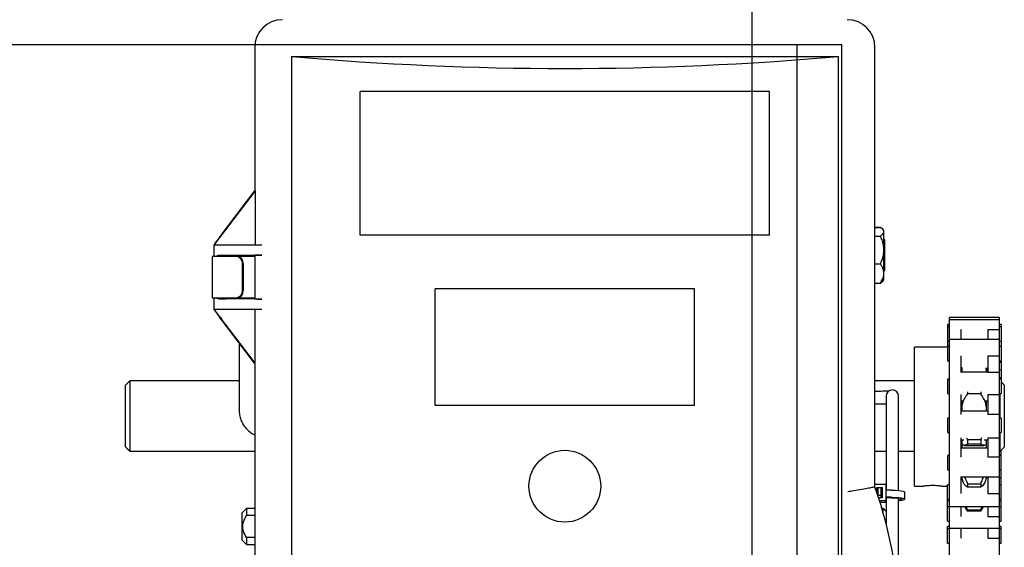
# Model space of a CAD drawing. Header units: inches. Extents: x 169.6 to 213.7, y 195.1 to 247.7.
# Tile 25 of 51: x 206.005 to 206.691, y 205.082 to 205.449. Entities that reach past the tile are written whole.
import ezdxf

# ---------------------------------------------------------------- set-up
doc = ezdxf.new("R2010")
doc.units = ezdxf.units.IN
doc.header["$LTSCALE"] = 0.25
doc.header["$MEASUREMENT"] = 0
doc.layers.add('RHX RH F.O.H.', color=7, linetype='Continuous')

msp = doc.modelspace()

# ---------------------------------------------------------------- linework, layer by layer
at = {"layer": 'RHX RH F.O.H.'}
for p, q in [((206.51555, 204.4321), (206.51555, 205.54343)), ((201.20305, 205.4321), (206.57805, 205.4321)), ((206.5468, 200.6821), (206.5468, 205.4321)), ((206.57805, 204.97141), (206.57805, 205.4321))]:
    msp.add_line(p, q, dxfattribs=at)
at = {"layer": 'RHX RH F.O.H.', "linetype": 'Continuous'}
for p, q in [((206.51555, 205.4321), (206.53899, 205.4321)), ((206.16873, 205.43001), (206.16873, 205.32983)), ((206.60107, 205.12386), (206.60107, 205.43001)), ((206.19427, 205.42376), (206.19427, 204.62376)), ((206.19427, 205.42376), (206.57552, 205.42376)), ((206.57552, 205.42376), (206.57552, 205.04063)), ((206.24214, 205.29931), (206.24214, 205.39931)), ((206.52766, 205.39931), (206.24214, 205.39931)), ((206.52766, 205.29931), (206.52766, 205.39931)), ((206.16901, 205.33001), (206.14057, 205.29296)), ((206.14593, 205.30013), (206.16884, 205.32997)), ((206.16875, 205.32997), (206.16879, 205.33001)), ((206.16875, 205.33001), (206.16875, 205.32997)), ((206.16901, 205.33001), (206.16875, 205.33001)), ((206.16884, 205.32997), (206.16875, 205.32997)), ((206.16901, 205.33001), (206.16901, 205.29251)), ((206.60107, 205.3048), (206.60484, 205.3048)), ((206.60107, 205.30462), (206.60484, 205.30462)), ((206.60734, 205.26804), (206.60734, 205.30242)), ((206.14428, 205.29803), (206.14591, 205.30013)), ((206.14591, 205.30009), (206.14428, 205.29797)), ((206.14428, 205.29797), (206.14428, 205.29803)), ((206.14591, 205.30009), (206.14593, 205.30013)), ((206.14591, 205.30013), (206.14591, 205.30009)), ((206.14593, 205.30013), (206.14591, 205.30013)), ((206.52766, 205.29931), (206.24214, 205.29931)), ((206.60107, 205.2986), (206.60484, 205.2986)), ((206.60774, 205.29617), (206.60774, 205.27429)), ((206.14023, 205.29251), (206.14023, 205.28439)), ((206.14023, 205.29251), (206.17362, 205.29251)), ((206.14057, 205.29296), (206.14057, 205.29251)), ((206.16873, 205.28439), (206.13898, 205.28439)), ((206.14375, 205.28507), (206.17362, 205.28537)), ((206.15462, 205.28501), (206.15333, 205.28501)), ((206.16873, 205.28515), (206.15462, 205.28501)), ((206.16895, 205.28526), (206.16873, 205.28515)), ((206.16873, 205.28515), (206.16873, 205.25488)), ((206.16028, 205.26064), (206.16028, 205.27939)), ((206.16078, 205.26064), (206.16078, 205.27939)), ((206.60107, 205.27921), (206.60484, 205.27921)), ((206.29459, 205.18056), (206.29459, 205.26181)), ((206.47521, 205.26181), (206.29459, 205.26181)), ((206.47521, 205.18056), (206.47521, 205.26181)), ((206.60107, 205.26584), (206.60484, 205.26584)), ((206.60107, 205.26566), (206.60484, 205.26566)), ((206.13898, 205.25564), (206.16873, 205.25564)), ((206.14023, 205.25564), (206.14023, 205.24751)), ((206.17362, 205.25466), (206.14375, 205.25495)), ((206.15333, 205.25501), (206.15462, 205.25501)), ((206.15462, 205.25501), (206.16873, 205.25488)), ((206.16873, 205.25488), (206.16895, 205.25476)), ((206.17362, 205.24751), (206.14023, 205.24751)), ((206.14054, 205.24709), (206.14054, 205.24751)), ((206.14054, 205.24709), (206.16869, 205.21001)), ((206.16897, 205.21001), (206.16897, 205.24751)), ((206.14591, 205.23985), (206.14426, 205.24202)), ((206.16856, 205.21001), (206.14591, 205.23985)), ((206.65299, 204.88275), (206.65299, 205.24185)), ((206.68774, 205.24185), (206.68774, 204.80465)), ((206.65161, 205.23685), (206.65161, 205.21161)), ((206.66099, 205.23339), (206.66099, 205.22661)), ((206.67974, 205.23339), (206.68774, 205.23339)), ((206.67974, 205.23339), (206.67974, 205.22661)), ((206.68911, 205.23685), (206.68911, 205.18884)), ((206.62874, 205.12429), (206.62874, 205.22117)), ((206.66099, 205.21522), (206.66099, 205.20353)), ((206.67974, 205.21523), (206.68774, 205.21523)), ((206.67974, 205.21523), (206.67974, 205.20353)), ((206.16856, 205.21001), (206.16897, 205.21001)), ((206.16873, 205.21001), (206.16873, 204.83733)), ((206.6616, 205.20661), (206.6616, 205.20384)), ((206.67874, 205.20661), (206.67874, 205.20384)), ((206.65161, 205.19884), (206.65161, 205.18884)), ((206.68774, 205.20353), (206.67974, 205.20353)), ((206.07874, 205.15163), (206.07874, 205.19473)), ((206.08174, 205.19773), (206.08174, 205.14852)), ((206.69124, 205.19473), (206.69124, 205.15163)), ((206.60883, 205.18704), (206.60883, 205.18383)), ((206.61758, 205.18383), (206.61758, 205.18704)), ((206.66099, 205.1882), (206.66099, 205.17424)), ((206.6655, 205.19008), (206.6655, 205.18864)), ((206.67484, 205.18864), (206.6655, 205.18864)), ((206.67484, 205.19008), (206.67484, 205.18864)), ((206.67974, 205.1882), (206.68774, 205.1882)), ((206.67974, 205.1882), (206.67974, 205.17424)), ((206.68824, 205.17167), (206.68824, 205.18884)), ((206.47521, 205.18056), (206.29459, 205.18056)), ((206.6616, 205.18384), (206.6616, 205.17667)), ((206.67874, 205.17667), (206.67874, 205.18384)), ((206.65161, 205.17167), (206.65161, 205.16167)), ((206.68774, 205.17424), (206.67974, 205.17424)), ((206.68911, 205.17167), (206.68911, 205.16167)), ((206.66099, 205.15795), (206.66099, 205.14463)), ((206.67974, 205.15795), (206.68774, 205.15795)), ((206.67974, 205.15795), (206.67974, 205.14463)), ((206.68824, 205.14852), (206.68824, 205.16167)), ((206.60883, 205.15527), (206.60883, 205.14663)), ((206.61758, 205.14663), (206.61758, 205.15527)), ((206.6616, 205.15667), (206.6616, 205.15076)), ((206.6655, 205.15682), (206.67484, 205.15682)), ((206.6655, 205.15682), (206.6655, 205.15361)), ((206.67484, 205.15361), (206.6655, 205.15361)), ((206.67484, 205.15682), (206.67484, 205.15361)), ((206.67874, 205.15076), (206.67874, 205.15667)), ((206.16873, 205.14852), (206.08174, 205.14852)), ((206.60883, 205.14852), (206.60107, 205.14852)), ((206.62874, 205.14852), (206.61758, 205.14852)), ((206.65161, 205.14576), (206.65161, 205.13576)), ((206.68774, 205.14463), (206.67974, 205.14463)), ((206.68824, 205.14852), (206.68774, 205.14852)), ((206.68911, 205.09998), (206.68911, 205.1494)), ((206.66099, 205.13079), (206.66099, 205.11919)), ((206.6616, 205.13079), (206.6616, 205.13025)), ((206.67874, 205.13025), (206.67874, 205.13056)), ((206.67974, 205.13077), (206.68774, 205.13077)), ((206.67974, 205.13077), (206.67974, 205.11919)), ((206.60107, 205.12566), (206.6086, 205.12566)), ((206.60245, 205.12344), (206.60615, 205.12344)), ((206.60245, 205.11985), (206.60245, 205.12344)), ((206.6033, 205.11729), (206.6033, 205.1231)), ((206.6053, 205.1231), (206.6033, 205.1231)), ((206.6053, 205.11626), (206.6053, 205.1231)), ((206.60615, 205.12344), (206.60615, 205.11626)), ((206.6086, 205.12566), (206.6086, 205.11296)), ((206.65161, 205.09998), (206.65161, 205.12525)), ((206.6655, 205.12605), (206.6655, 205.12371)), ((206.6655, 205.12605), (206.67484, 205.12605)), ((206.67484, 205.12371), (206.6655, 205.12371)), ((206.67484, 205.12605), (206.67484, 205.12371)), ((206.60245, 205.12236), (206.6033, 205.12236)), ((206.6033, 205.11815), (206.6053, 205.11815)), ((206.60615, 205.11626), (206.60364, 205.11626)), ((206.6053, 205.12236), (206.60615, 205.12236)), ((206.61255, 205.12153), (206.6086, 205.12153)), ((206.61255, 205.11658), (206.6086, 205.11658)), ((206.61255, 205.1163), (206.6086, 205.1163)), ((206.67974, 205.11919), (206.68774, 205.11919)), ((206.6086, 205.11404), (206.60435, 205.11404)), ((206.6086, 205.11296), (206.60469, 205.11296)), ((206.60883, 205.11436), (206.6086, 205.11438)), ((206.60883, 205.11403), (206.6086, 205.11405)), ((206.66099, 205.11025), (206.66099, 205.1033)), ((206.67974, 205.11025), (206.67974, 205.1033)), ((206.1599, 205.08675), (206.1599, 205.1057)), ((206.1629, 205.1087), (206.1629, 205.10379)), ((206.16873, 205.10379), (206.1629, 205.10379)), ((206.6069, 205.1055), (206.6069, 205.1087)), ((206.6655, 205.10779), (206.6655, 205.10694)), ((206.6655, 205.10779), (206.67484, 205.10779)), ((206.67484, 205.10694), (206.6655, 205.10694)), ((206.67484, 205.10779), (206.67484, 205.10694)), ((206.67974, 205.1033), (206.68774, 205.1033)), ((206.65161, 205.08471), (206.65161, 205.09616)), ((206.68911, 205.08471), (206.68911, 205.09616)), ((206.1629, 205.08867), (206.1629, 205.08375)), ((206.16873, 205.08867), (206.1629, 205.08867)), ((206.66099, 205.09498), (206.66099, 205.08803)), ((206.67974, 205.09498), (206.67974, 205.08803)), ((206.67974, 205.08803), (206.68774, 205.08803))]:
    msp.add_line(p, q, dxfattribs=at)
at = {"layer": 'RHX RH F.O.H.', "linetype": 'Continuous', "flags": 128}
for points in [[(206.60615, 205.11971), (206.60566, 205.11988), (206.6053, 205.1202)], [(206.61255, 205.12153), (206.61508, 205.12148), (206.61742, 205.12133), (206.61939, 205.1211), (206.62083, 205.12079), (206.62165, 205.12044), (206.6218, 205.1202)], [(206.61255, 205.11658), (206.61508, 205.11653), (206.61742, 205.11638), (206.61939, 205.11615), (206.62083, 205.11585), (206.62165, 205.1155), (206.62176, 205.11513), (206.62118, 205.11477), (206.61993, 205.11445), (206.61813, 205.11419), (206.61758, 205.11413)], [(206.61255, 205.1163), (206.61479, 205.11624), (206.61681, 205.1161), (206.61842, 205.11587), (206.61945, 205.11557), (206.6198, 205.11525), (206.61945, 205.11493), (206.61842, 205.11464), (206.61758, 205.1145)]]:
    msp.add_lwpolyline(points, dxfattribs=at)
at = {"layer": 'RHX RH F.O.H.', "linetype": 'Continuous'}
msp.add_circle((206.3849, 205.12431), 0.025, dxfattribs=at)
for centre, radius, start, end in [((206.18802, 205.43001), 0.0193, 90, 180), ((206.58177, 205.43001), 0.0193, 0, 90), ((206.15559, 205.2797), 0.0047, 356.18884, 85.59824), ((206.15609, 205.2797), 0.0047, 356.18871, 85.59799), ((206.15559, 205.26033), 0.0047, 274.40246, 3.81078), ((206.15609, 205.26033), 0.0047, 274.40272, 3.81091), ((206.61321, 205.18704), 0.00438, 0, 180), ((206.31768, 205.02376), 0.30055, 340.54663, 19.45337)]:
    msp.add_arc(centre, radius, start, end, dxfattribs=at)
for centre, major_axis, ratio, start_param, end_param in [((206.3849, 206.13701), (1.25, 0), 0.57735, 4.559292, 4.865486), ((206.14623, 205.30042), (0.00625, 0.00831), 0.008385, 1.869457, 2.692491), ((206.14623, 205.28501), (0.0071, 0), 0.008727, 0.001045, 1.927383), ((206.1877, 205.28526), (0.01875, 0), 0.008727, 2.420268, 3.124139), ((206.14623, 205.25501), (0.0071, 0), 0.008727, 4.355802, 6.282141), ((206.1877, 205.25477), (0.01875, 0), 0.008727, 3.159046, 3.862917), ((206.14623, 205.23952), (-0.00625, 0.0084), 0.008359, 0.439495, 1.262529), ((206.14623, 205.23698), (0.00587, -0.00485), 0.441002, 1.967486, 2.239449)]:
    msp.add_ellipse(centre, major_axis=major_axis, ratio=ratio, start_param=start_param, end_param=end_param, dxfattribs=at)
for points, knots in [([(206.60734, 205.30161), (206.60726, 205.30197), (206.60711, 205.30273), (206.60612, 205.30373), (206.60523, 205.30435), (206.60484, 205.30462)], [0, 0, 0, 0, 0.353663, 0.719411, 1, 1, 1, 1]), ([(206.60484, 205.2986), (206.60545, 205.29903), (206.6067, 205.29991), (206.60731, 205.30095), (206.60733, 205.30152), (206.60734, 205.30161)], [0, 0, 0, 0, 0.452689, 0.921288, 1, 1, 1, 1]), ([(206.60734, 205.2889), (206.60734, 205.28892), (206.60733, 205.2901), (206.60708, 205.29246), (206.60615, 205.29569), (206.60525, 205.29769), (206.60484, 205.2986)], [0, 0, 0, 0, 0.006131, 0.349494, 0.703935, 1, 1, 1, 1]), ([(206.60484, 205.27921), (206.60521, 205.28003), (206.60608, 205.28196), (206.6071, 205.2852), (206.60726, 205.28765), (206.60734, 205.2889)], [0, 0, 0, 0, 0.268137, 0.62866, 1, 1, 1, 1]), ([(206.14375, 205.28507), (206.14337, 205.285), (206.14261, 205.28485), (206.14189, 205.28441), (206.14154, 205.28421), (206.14153, 205.2842)], [0, 0, 0, 0, 0.504392, 0.993618, 1, 1, 1, 1]), ([(206.15248, 205.28416), (206.15249, 205.28427), (206.15252, 205.2845), (206.15271, 205.28478), (206.15299, 205.28497), (206.15322, 205.285), (206.15333, 205.28501)], [0, 0, 0, 0, 0.250012, 0.50002, 0.749998, 1, 1, 1, 1]), ([(206.60734, 205.27252), (206.60726, 205.27334), (206.60711, 205.27501), (206.60612, 205.27725), (206.60523, 205.27861), (206.60484, 205.27921)], [0, 0, 0, 0, 0.353661, 0.719409, 1, 1, 1, 1]), ([(206.60484, 205.26584), (206.60545, 205.2668), (206.6067, 205.26877), (206.60731, 205.27108), (206.60733, 205.27234), (206.60734, 205.27252)], [0, 0, 0, 0, 0.452691, 0.921289, 1, 1, 1, 1]), ([(206.60646, 205.26719), (206.60631, 205.26701), (206.60591, 205.26654), (206.60524, 205.26611), (206.60484, 205.26584)], [0, 0, 0, 0, 0.390776, 1, 1, 1, 1]), ([(206.60484, 205.26566), (206.60523, 205.26595), (206.60578, 205.26636), (206.60612, 205.26679), (206.60622, 205.26692)], [0, 0, 0, 0, 0.715451, 1, 1, 1, 1]), ([(206.14153, 205.25582), (206.14154, 205.25582), (206.14167, 205.25574), (206.14205, 205.25553), (206.14276, 205.25513), (206.14339, 205.25502), (206.14375, 205.25495)], [0, 0, 0, 0, 0.00638, 0.184656, 0.524791, 1, 1, 1, 1]), ([(206.15333, 205.25501), (206.15322, 205.25503), (206.15299, 205.25505), (206.15271, 205.25525), (206.15252, 205.25553), (206.15249, 205.25575), (206.15248, 205.25586)], [0, 0, 0, 0, 0.25001, 0.499993, 0.750006, 1, 1, 1, 1]), ([(206.67873, 205.20384), (206.67872, 205.20448), (206.67871, 205.20535), (206.67867, 205.20616), (206.67865, 205.20638)], [0, 0, 0, 0, 0.740368, 1, 1, 1, 1]), ([(206.61082, 205.1906), (206.61064, 205.19059), (206.61006, 205.19054), (206.60858, 205.19046), (206.60644, 205.19039), (206.60396, 205.19034), (206.60212, 205.19032), (206.60116, 205.19032), (206.60107, 205.19032)], [0, 0, 0, 0, 0.097668, 0.307131, 0.529661, 0.757619, 0.976663, 1, 1, 1, 1]), ([(206.6655, 205.18864), (206.66505, 205.18787), (206.66414, 205.18634), (206.66343, 205.18525), (206.66307, 205.1847)], [0, 0, 0, 0, 0.4993393, 1, 1, 1, 1]), ([(206.67726, 205.1847), (206.67659, 205.18575), (206.67584, 205.18691), (206.67493, 205.18849), (206.67484, 205.18864)], [0, 0, 0, 0, 0.902318, 1, 1, 1, 1]), ([(206.60107, 205.18157), (206.60144, 205.18157), (206.60276, 205.18157), (206.60498, 205.1816), (206.60725, 205.18165), (206.60841, 205.18171), (206.60883, 205.18173)], [0, 0, 0, 0, 0.132629, 0.468194, 0.804976, 1, 1, 1, 1]), ([(206.67874, 205.17813), (206.67873, 205.1788), (206.67872, 205.17965), (206.67867, 205.18034), (206.67865, 205.18048)], [0, 0, 0, 0, 0.785114, 1, 1, 1, 1]), ([(206.15792, 205.17707), (206.15795, 205.17629), (206.15802, 205.17439), (206.1587, 205.17141), (206.16002, 205.16827), (206.16189, 205.16539), (206.16427, 205.1629), (206.16657, 205.16107), (206.16818, 205.16031), (206.16873, 205.16004)], [0, 0, 0, 0, 0.110246, 0.270776, 0.431204, 0.591814, 0.752937, 0.914804, 1, 1, 1, 1]), ([(206.66485, 205.15788), (206.66497, 205.15769), (206.66517, 205.15739), (206.66541, 205.15697), (206.6655, 205.15682)], [0, 0, 0, 0, 0.6179411, 1, 1, 1, 1]), ([(206.6655, 205.15361), (206.66504, 205.15331), (206.66426, 205.15279), (206.66366, 205.15279), (206.66341, 205.15279)], [0, 0, 0, 0, 0.587125, 1, 1, 1, 1]), ([(206.6769, 205.15286), (206.67634, 205.15292), (206.67571, 205.15299), (206.67493, 205.15355), (206.67484, 205.15361)], [0, 0, 0, 0, 0.885063, 1, 1, 1, 1]), ([(206.67874, 205.1515), (206.67873, 205.15184), (206.67872, 205.15227), (206.67867, 205.15247), (206.67865, 205.15251)], [0, 0, 0, 0, 0.785141, 1, 1, 1, 1]), ([(206.66358, 205.13076), (206.66409, 205.12942), (206.66468, 205.12788), (206.66541, 205.12625), (206.6655, 205.12605)], [0, 0, 0, 0, 0.876216, 1, 1, 1, 1]), ([(206.67484, 205.12605), (206.67529, 205.12709), (206.67601, 205.12872), (206.67658, 205.13022), (206.67678, 205.13076)], [0, 0, 0, 0, 0.636907, 1, 1, 1, 1]), ([(206.67874, 205.13056), (206.67873, 205.13048), (206.67872, 205.13037), (206.67867, 205.13003), (206.67865, 205.12996)], [0, 0, 0, 0, 0.785165, 1, 1, 1, 1]), ([(206.5821, 205.12055), (206.58212, 205.12055), (206.58348, 205.12079), (206.58693, 205.1214), (206.59213, 205.12231), (206.59687, 205.12313), (206.60013, 205.12369), (206.60061, 205.12378), (206.60084, 205.12382)], [0, 0, 0, 0, 0.002243, 0.14162, 0.359137, 0.573676, 0.786815, 1, 1, 1, 1]), ([(206.64758, 205.1243), (206.6476, 205.1243), (206.64769, 205.12429), (206.64711, 205.12436), (206.64589, 205.1245), (206.64409, 205.12465), (206.64199, 205.12473), (206.6398, 205.12471), (206.63778, 205.12461), (206.63612, 205.12445), (206.63512, 205.12433), (206.63469, 205.12428), (206.63481, 205.12429), (206.63481, 205.12429)], [0, 0, 0, 0, 0.035693, 0.142076, 0.248783, 0.356311, 0.463885, 0.570641, 0.676997, 0.783988, 0.891662, 0.999006, 1, 1, 1, 1]), ([(206.6655, 205.12371), (206.66505, 205.12396), (206.66414, 205.12448), (206.66343, 205.12559), (206.66307, 205.12615)], [0, 0, 0, 0, 0.499355, 1, 1, 1, 1]), ([(206.67726, 205.12615), (206.67659, 205.12522), (206.67584, 205.12418), (206.67493, 205.12375), (206.67484, 205.12371)], [0, 0, 0, 0, 0.902311, 1, 1, 1, 1]), ([(206.6655, 205.10694), (206.66504, 205.10765), (206.66442, 205.10862), (206.66393, 205.1099), (206.66379, 205.11025)], [0, 0, 0, 0, 0.726129, 1, 1, 1, 1]), ([(206.66454, 205.11025), (206.66475, 205.10963), (206.66504, 205.10878), (206.6654, 205.108), (206.6655, 205.10779)], [0, 0, 0, 0, 0.729149, 1, 1, 1, 1]), ([(206.67655, 205.11025), (206.67642, 205.10993), (206.67593, 205.10865), (206.67531, 205.10767), (206.67484, 205.10694)], [0, 0, 0, 0, 0.247929, 1, 1, 1, 1]), ([(206.1629, 205.08867), (206.16208, 205.09014), (206.16066, 205.0927), (206.16008, 205.09736), (206.16128, 205.10098), (206.16251, 205.10311), (206.1629, 205.10379)], [0, 0, 0, 0, 0.310694, 0.541517, 0.85326, 1, 1, 1, 1])]:
    msp.add_open_spline(points, degree=3, knots=knots, dxfattribs=at)
for points in [[(206.60734, 205.30242), (206.6065, 205.3033)], [(206.60774, 205.29617), (206.60734, 205.29617)], [(206.13898, 205.28439), (206.13898, 205.25564)], [(206.16585, 205.28512), (206.165, 205.28439)], [(206.60734, 205.27429), (206.60774, 205.27429)], [(206.60625, 205.26689), (206.6065, 205.26715)], [(206.6065, 205.26715), (206.60734, 205.26804)], [(206.15792, 205.25564), (206.15792, 205.25498)], [(206.68774, 205.24185), (206.65299, 205.24185)], [(206.68774, 205.24023), (206.65299, 205.24023)], [(206.65299, 205.23685), (206.65161, 205.23685)], [(206.65299, 205.23523), (206.65161, 205.23523)], [(206.68911, 205.23685), (206.68774, 205.23685)], [(206.68911, 205.23523), (206.68774, 205.23523)], [(206.68774, 205.22661), (206.65299, 205.22661)], [(206.15792, 205.22402), (206.15792, 205.17707)], [(206.65161, 205.22117), (206.62874, 205.22117)], [(206.65161, 205.22523), (206.65299, 205.22523)], [(206.65299, 205.22161), (206.65161, 205.22161)], [(206.68774, 205.22523), (206.68911, 205.22523)], [(206.68911, 205.22161), (206.68774, 205.22161)], [(206.65161, 205.21161), (206.65299, 205.21161)], [(206.66099, 205.20661), (206.66161, 205.20661)], [(206.66168, 205.20638), (206.66161, 205.20384)], [(206.66175, 205.20679), (206.66168, 205.20638)], [(206.67865, 205.20638), (206.67862, 205.20682)], [(206.67872, 205.20661), (206.67974, 205.20661)], [(206.67874, 205.20576), (206.67974, 205.20576)], [(206.68774, 205.21161), (206.68911, 205.21161)], [(206.68774, 205.21076), (206.68911, 205.21076)], [(206.68774, 205.20539), (206.68911, 205.20539)], [(206.65299, 205.19884), (206.65161, 205.19884)], [(206.67974, 205.20384), (206.66099, 205.20384)], [(206.68774, 205.20003), (206.68911, 205.20003)], [(206.68911, 205.19884), (206.68774, 205.19884)], [(206.08174, 205.19773), (206.07874, 205.19473)], [(206.15792, 205.19773), (206.08174, 205.19773)], [(206.62874, 205.19773), (206.60107, 205.19773)], [(206.69124, 205.19473), (206.68911, 205.19685)], [(206.65161, 205.18884), (206.65299, 205.18884)], [(206.66307, 205.1847), (206.66255, 205.18382)], [(206.67779, 205.18382), (206.67726, 205.1847)], [(206.68774, 205.18884), (206.68911, 205.18884)], [(206.60883, 205.18383), (206.60883, 205.15527)], [(206.61758, 205.15527), (206.61758, 205.18383)], [(206.66099, 205.18384), (206.662, 205.18384)], [(206.66168, 205.18048), (206.6616, 205.17813)], [(206.66255, 205.18382), (206.66168, 205.18048)], [(206.67865, 205.18048), (206.67779, 205.18382)], [(206.67833, 205.18384), (206.67974, 205.18384)], [(206.65299, 205.17167), (206.65161, 205.17167)], [(206.67974, 205.17667), (206.66099, 205.17667)], [(206.68911, 205.17167), (206.68774, 205.17167)], [(206.65161, 205.16167), (206.65299, 205.16167)], [(206.67484, 205.15682), (206.67553, 205.15799)], [(206.68774, 205.16167), (206.68911, 205.16167)], [(206.08174, 205.14852), (206.07874, 205.15163)], [(206.66099, 205.15667), (206.66306, 205.15667)], [(206.67974, 205.15076), (206.66099, 205.15076)], [(206.66168, 205.15251), (206.6616, 205.1515)], [(206.66255, 205.15287), (206.66233, 205.15278)], [(206.66307, 205.15275), (206.66255, 205.15287)], [(206.66307, 205.15272), (206.6769, 205.15272)], [(206.67779, 205.15287), (206.67726, 205.15275)], [(206.67728, 205.15667), (206.67974, 205.15667)], [(206.678, 205.15278), (206.67779, 205.15287)], [(206.69124, 205.15163), (206.68824, 205.14852)], [(206.60883, 205.14663), (206.60883, 205.12153)], [(206.61758, 205.12132), (206.61758, 205.14663)], [(206.65299, 205.14576), (206.65161, 205.14576)], [(206.68774, 205.14638), (206.68911, 205.14638)], [(206.68911, 205.14576), (206.68774, 205.14576)], [(206.65161, 205.13576), (206.65299, 205.13576)], [(206.66099, 205.13076), (206.67974, 205.13076)], [(206.66099, 205.13065), (206.6616, 205.13065)], [(206.66164, 205.13025), (206.66099, 205.13025)], [(206.66168, 205.12996), (206.6616, 205.13056)], [(206.66255, 205.12724), (206.66168, 205.12996)], [(206.67865, 205.12996), (206.67779, 205.12724)], [(206.67974, 205.13025), (206.6787, 205.13025)], [(206.67874, 205.13065), (206.67974, 205.13065)], [(206.68774, 205.13576), (206.68911, 205.13576)], [(206.68774, 205.13565), (206.68911, 205.13565)], [(206.68774, 205.13029), (206.68911, 205.13029)], [(206.60107, 205.12386), (206.60084, 205.12382)], [(206.62874, 205.12429), (206.63481, 205.12429)], [(206.64758, 205.12429), (206.65161, 205.12429)], [(206.65299, 205.12525), (206.65161, 205.12525)], [(206.66307, 205.12615), (206.66255, 205.12724)], [(206.67779, 205.12724), (206.67726, 205.12615)], [(206.68911, 205.12525), (206.68774, 205.12525)], [(206.60883, 205.1163), (206.60883, 205.09832)], [(206.6218, 205.11525), (206.6218, 205.1202)], [(206.61758, 205.04342), (206.61758, 205.116)], [(206.65161, 205.11525), (206.65299, 205.11525)], [(206.65161, 205.1142), (206.65299, 205.1142)], [(206.65299, 205.10998), (206.65161, 205.10998)], [(206.65299, 205.11025), (206.68774, 205.11025)], [(206.67484, 205.10779), (206.67582, 205.11025)], [(206.68774, 205.11525), (206.68911, 205.11525)], [(206.68774, 205.1142), (206.68911, 205.1142)], [(206.68911, 205.10998), (206.68774, 205.10998)], [(206.1629, 205.1087), (206.1599, 205.1057)], [(206.16873, 205.1087), (206.1629, 205.1087)], [(206.6069, 205.1087), (206.60597, 205.1087)], [(206.60883, 205.10677), (206.6069, 205.1087)], [(206.65161, 205.09998), (206.65299, 205.09998)], [(206.65299, 205.09616), (206.65161, 205.09616)], [(206.68774, 205.09998), (206.68911, 205.09998)], [(206.68911, 205.09616), (206.68774, 205.09616)], [(206.65299, 205.09471), (206.65161, 205.09471)], [(206.65299, 205.09498), (206.68774, 205.09498)], [(206.68911, 205.09471), (206.68774, 205.09471)], [(206.1599, 205.08675), (206.1629, 205.08375)], [(206.1629, 205.08375), (206.16873, 205.08375)], [(206.65161, 205.08471), (206.65299, 205.08471)], [(206.68774, 205.08471), (206.68911, 205.08471)]]:
    msp.add_open_spline(points, degree=1, dxfattribs=at)

doc.saveas('drawing.dxf')
